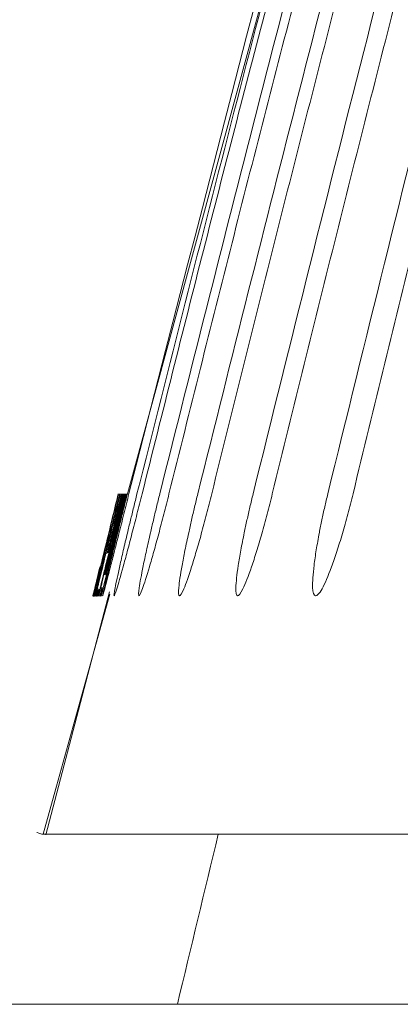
# Model space of a CAD drawing. Header units: millimetres. Extents: x 19 to 844, y 7 to 552.
# Tile 129 of 177: x 402.689 to 403.585, y 340.424 to 342.738. Entities that reach past the tile are written whole.
import ezdxf

# ---------------------------------------------------------------- set-up
doc = ezdxf.new("R2010")
doc.units = ezdxf.units.MM
doc.linetypes.add('PHANTOM', pattern=[12.7, 6.35, -1.27, 1.27, -1.27, 1.27, -1.27])
doc.styles.add('SLDTEXTSTYLE0', font='TXT', dxfattribs={"width": 0.75})
doc.dimstyles.new('SLDDIMSTYLE1', dxfattribs={"dimtxt": 3.5, "dimasz": 3.302, "dimexe": 0, "dimexo": 0.0625, "dimgap": 0.875, "dimtad": 0, "dimtih": 1, "dimtoh": 1, "dimdec": 1, "dimlfac": 2.5, "dimrnd": 1e-09, "dimzin": 12, "dimdsep": 46, "dimtxsty": 'SLDTEXTSTYLE0', "dimsah": 1, "dimcen": 0.09, "dimadec": 0, "dimazin": 3, "dimtfac": 1, "dimtdec": 1, "dimtofl": 0, "dimtmove": 0, "dimatfit": 3, "dimfxl": 0, "dimfrac": 2, "dimtolj": 1, "dimtzin": 12, "dimarcsym": 0})

# ---------------------------------------------------------------- blocks, each defined once
blk = doc.blocks.new('_D_12')
at = {"color": 7, "linetype": 'Continuous', "lineweight": 0}
for p, q in [((400.8059, 327.9185), (400.8059, 396.062)), ((427.2859, 378.8186), (427.2859, 396.062)), ((400.8059, 392.887), (409.5202, 392.887)), ((427.2859, 392.887), (418.5716, 392.887))]:
    blk.add_line(p, q, dxfattribs=at)
for points in [[(400.8059, 392.887), (404.1079, 392.379), (404.1079, 393.395)], [(427.2859, 392.887), (423.9839, 393.395), (423.9839, 392.379)]]:
    blk.add_solid(points, dxfattribs=at)
at = {"color": 7, "linetype": 'Continuous', "lineweight": 0, "insert": (409.5202, 394.6206), "char_height": 3.5, "attachment_point": 1, "style": 'SLDTEXTSTYLE0'}
blk.add_mtext('66.2', dxfattribs=at)

msp = doc.modelspace()

# ---------------------------------------------------------------- linework, layer by layer
at = {"color": 7, "linetype": 'Continuous', "lineweight": 15}
for p, q in [((402.9423, 341.6236), (403.7752, 344.6746)), ((402.9288, 341.6239), (402.9123, 341.5567)), ((402.9293, 341.6239), (402.9126, 341.5555)), ((402.9003, 341.3935), (402.7506, 340.8222)), ((402.8623, 341.3876), (402.8642, 341.3957)), ((402.8677, 341.4001), (402.8638, 341.3843)), ((402.868, 341.4001), (402.8641, 341.3843)), ((402.8684, 341.4001), (402.8644, 341.3843)), ((402.8687, 341.4001), (402.8648, 341.3843)), ((402.8691, 341.4001), (402.8651, 341.3843)), ((402.8688, 341.3973), (402.8655, 341.3843)), ((402.8692, 341.3973), (402.8659, 341.3843)), ((402.8696, 341.3973), (402.8663, 341.3843)), ((402.8705, 341.3973), (402.8672, 341.3843)), ((402.8709, 341.3973), (402.8677, 341.3843)), ((402.8721, 341.4001), (402.8681, 341.3843)), ((402.8719, 341.3973), (402.8686, 341.3843)), ((402.8724, 341.3973), (402.8691, 341.3843)), ((402.8729, 341.3973), (402.8696, 341.3843)), ((402.8734, 341.3973), (402.8701, 341.3843)), ((402.8739, 341.3973), (402.8707, 341.3843)), ((402.8752, 341.4001), (402.8712, 341.3843)), ((402.8757, 341.4001), (402.8717, 341.3843)), ((402.8763, 341.4001), (402.8723, 341.3843)), ((402.8768, 341.4001), (402.8728, 341.3843)), ((402.8774, 341.4001), (402.8734, 341.3843)), ((402.8749, 341.3834), (402.8754, 341.3855)), ((402.8761, 341.3834), (402.8764, 341.3846)), ((402.8767, 341.3834), (402.8769, 341.3843)), ((402.8778, 341.3834), (402.8781, 341.3843)), ((402.879, 341.3834), (402.8793, 341.3843))]:
    msp.add_line(p, q, dxfattribs=at)
at = {"color": 8, "linetype": 'PHANTOM', "lineweight": 0}
msp.add_line((402.9011, 341.388), (402.7444, 340.8238), dxfattribs=at)
at = {"color": 7, "linetype": 'Continuous', "lineweight": 15}
for points, knots in [([(412.5747, 368.4238), (412.4348, 368.1058), (412.1558, 367.471), (411.7427, 366.5189), (411.3349, 365.5691), (410.9326, 364.6216), (410.5359, 363.6764), (410.1448, 362.7335), (409.7594, 361.7929), (409.3799, 360.8545), (409.0063, 359.9183), (408.6387, 358.9844), (408.2773, 358.0526), (407.9222, 357.1229), (407.5735, 356.1954), (407.2313, 355.27), (406.8957, 354.3467), (406.5668, 353.4255), (406.2447, 352.5063), (405.9295, 351.5891), (405.6213, 350.674), (405.3202, 349.7609), (405.0264, 348.8497), (404.7402, 347.9404), (404.4617, 347.033), (404.1912, 346.1274), (403.9288, 345.2235), (403.6747, 344.3215), (403.4292, 343.4211), (403.1918, 342.5225), (403.0405, 341.923), (402.965, 341.6238)], [0, 0, 0, 0, 0.036564, 0.072977, 0.109239, 0.145351, 0.181312, 0.217124, 0.252785, 0.288297, 0.323659, 0.358871, 0.393933, 0.428845, 0.463608, 0.498222, 0.532687, 0.567004, 0.601173, 0.635196, 0.669072, 0.702803, 0.73639, 0.769832, 0.803131, 0.836289, 0.869306, 0.902183, 0.934924, 0.967529, 1, 1, 1, 1]), ([(402.977, 341.6238), (403.0249, 341.8147), (403.1208, 342.1967), (403.269, 342.7693), (403.4204, 343.3423), (403.5753, 343.9156), (403.7336, 344.4892), (403.8952, 345.0633), (404.0601, 345.6377), (404.2282, 346.2125), (404.3995, 346.7876), (404.5739, 347.3632), (404.7514, 347.9392), (404.9319, 348.5156), (405.1154, 349.0925), (405.3018, 349.6698), (405.491, 350.2476), (405.683, 350.8258), (405.8778, 351.4046), (406.0753, 351.9838), (406.2754, 352.5635), (406.4782, 353.1437), (406.6836, 353.7245), (406.8916, 354.3057), (407.1021, 354.8875), (407.3152, 355.4698), (407.5307, 356.0526), (407.7488, 356.6359), (407.9693, 357.2198), (408.1922, 357.8043), (408.4175, 358.3893), (408.6451, 358.9748), (408.8751, 359.561), (409.1074, 360.1477), (409.3419, 360.7349), (409.5787, 361.3228), (409.8177, 361.9112), (410.0588, 362.5002), (410.302, 363.0899), (410.5474, 363.6801), (410.7948, 364.271), (411.0444, 364.8624), (411.2959, 365.4545), (411.5496, 366.0472), (411.8052, 366.6406), (412.0629, 367.2345), (412.3225, 367.8292), (412.497, 368.2255), (412.5843, 368.4238)], [0, 0, 0, 0, 0.020708, 0.041458, 0.06225, 0.083084, 0.103962, 0.124884, 0.145849, 0.166859, 0.187914, 0.209014, 0.230159, 0.251351, 0.272588, 0.293871, 0.315201, 0.336577, 0.358, 0.379469, 0.400985, 0.422549, 0.444159, 0.465817, 0.487523, 0.509276, 0.531077, 0.552926, 0.574823, 0.596768, 0.618761, 0.640802, 0.662891, 0.685029, 0.707214, 0.729448, 0.75173, 0.774059, 0.796437, 0.818863, 0.841336, 0.863858, 0.886428, 0.909046, 0.931712, 0.954426, 0.977189, 1, 1, 1, 1]), ([(412.6114, 368.4238), (412.4762, 368.1161), (412.206, 367.5012), (411.8054, 366.5779), (411.409, 365.6547), (411.017, 364.7317), (410.6294, 363.8088), (410.2463, 362.886), (409.8679, 361.9633), (409.4942, 361.0407), (409.1254, 360.1181), (408.7617, 359.1954), (408.4032, 358.2728), (408.0499, 357.3501), (407.7022, 356.4273), (407.3601, 355.5044), (407.0237, 354.5813), (406.6932, 353.6581), (406.3688, 352.7347), (406.0505, 351.8111), (405.7385, 350.8873), (405.4329, 349.9632), (405.1341, 349.0387), (404.8423, 348.1139), (404.5577, 347.1886), (404.2807, 346.2628), (404.0115, 345.3364), (403.7502, 344.4095), (403.4974, 343.4819), (403.2525, 342.5538), (403.0966, 341.9336), (403.0186, 341.6238)], [0, 0, 0, 0, 0.035383, 0.0707, 0.105953, 0.141141, 0.176264, 0.211323, 0.246317, 0.281246, 0.316111, 0.35091, 0.385643, 0.420311, 0.454913, 0.489451, 0.523923, 0.55833, 0.592673, 0.626951, 0.661167, 0.69532, 0.729411, 0.763439, 0.797407, 0.831314, 0.865163, 0.898954, 0.932689, 0.96637, 1, 1, 1, 1]), ([(403.0403, 341.6238), (403.0895, 341.8205), (403.1879, 342.2141), (403.34, 342.8036), (403.4953, 343.3926), (403.654, 343.9811), (403.8161, 344.5692), (403.9814, 345.1568), (404.1499, 345.744), (404.3215, 346.3307), (404.4962, 346.9171), (404.6739, 347.503), (404.8545, 348.0886), (405.0379, 348.6738), (405.2241, 349.2587), (405.4131, 349.8433), (405.6047, 350.4275), (405.7989, 351.0114), (405.9955, 351.595), (406.1947, 352.1783), (406.3962, 352.7613), (406.6002, 353.3441), (406.8065, 353.9266), (407.0151, 354.5089), (407.226, 355.0909), (407.4391, 355.6726), (407.6545, 356.2542), (407.872, 356.8355), (408.0916, 357.4165), (408.3134, 357.9974), (408.5372, 358.5781), (408.763, 359.1585), (408.9908, 359.7388), (409.2206, 360.3188), (409.4523, 360.8987), (409.6858, 361.4785), (409.9212, 362.058), (410.1584, 362.6374), (410.3974, 363.2167), (410.638, 363.7958), (410.8804, 364.3748), (411.1245, 364.9536), (411.3703, 365.5323), (411.6177, 366.1109), (411.8667, 366.6894), (412.1174, 367.2677), (412.3696, 367.846), (412.539, 368.2312), (412.6237, 368.4238)], [0, 0, 0, 0, 0.021349, 0.042711, 0.064087, 0.085478, 0.106884, 0.128305, 0.149743, 0.171197, 0.192667, 0.214155, 0.23566, 0.257182, 0.278722, 0.30028, 0.321856, 0.34345, 0.365062, 0.386693, 0.408341, 0.430009, 0.451695, 0.4734, 0.495124, 0.516866, 0.538628, 0.560409, 0.582209, 0.604028, 0.625866, 0.647723, 0.669599, 0.691494, 0.713409, 0.735342, 0.757294, 0.779265, 0.801254, 0.823263, 0.845289, 0.867335, 0.889399, 0.911481, 0.933583, 0.955703, 0.977842, 1, 1, 1, 1]), ([(412.6581, 368.4238), (412.5261, 368.1225), (412.2623, 367.5201), (411.8708, 366.6147), (411.4827, 365.7081), (411.0983, 364.8004), (410.7176, 363.8914), (410.3408, 362.9812), (409.9679, 362.0696), (409.5991, 361.1568), (409.2345, 360.2426), (408.8744, 359.3271), (408.5188, 358.4101), (408.168, 357.4918), (407.822, 356.5719), (407.4811, 355.6506), (407.1453, 354.7277), (406.815, 353.8033), (406.4902, 352.8772), (406.171, 351.9496), (405.8577, 351.0203), (405.5504, 350.0893), (405.2495, 349.1566), (404.9552, 348.222), (404.6679, 347.2856), (404.3878, 346.3472), (404.1152, 345.4069), (403.8505, 344.4644), (403.5941, 343.5199), (403.3455, 342.5733), (403.1872, 341.9403), (403.108, 341.6238)], [0, 0, 0, 0, 0.034641, 0.069271, 0.10389, 0.138498, 0.173095, 0.207681, 0.242255, 0.276819, 0.31137, 0.345909, 0.380436, 0.41495, 0.449452, 0.48394, 0.518416, 0.55288, 0.587332, 0.621771, 0.6562, 0.690618, 0.725025, 0.759422, 0.793809, 0.828188, 0.862559, 0.896924, 0.931285, 0.965642, 1, 1, 1, 1]), ([(403.1408, 341.6238), (403.1906, 341.8243), (403.2903, 342.2253), (403.4442, 342.8255), (403.6013, 343.4248), (403.7619, 344.023), (403.9257, 344.6203), (404.0927, 345.2166), (404.2629, 345.812), (404.4361, 346.4064), (404.6123, 346.9999), (404.7913, 347.5925), (404.9732, 348.1843), (405.1579, 348.7751), (405.3452, 349.3651), (405.535, 349.9543), (405.7274, 350.5426), (405.9222, 351.1301), (406.1194, 351.7169), (406.3189, 352.3028), (406.5206, 352.888), (406.7245, 353.4724), (406.9307, 354.056), (407.1389, 354.6389), (407.3493, 355.2211), (407.5617, 355.8025), (407.7761, 356.3832), (407.9925, 356.9632), (408.2108, 357.5425), (408.431, 358.121), (408.653, 358.6989), (408.8768, 359.2761), (409.1025, 359.8526), (409.3298, 360.4284), (409.5588, 361.0036), (409.7895, 361.5781), (410.0217, 362.152), (410.2556, 362.7252), (410.4909, 363.2979), (410.7278, 363.8698), (410.9661, 364.4412), (411.2058, 365.012), (411.447, 365.5821), (411.6895, 366.1517), (411.9335, 366.7206), (412.1788, 367.2889), (412.4253, 367.8568), (412.5908, 368.2348), (412.6736, 368.4238)], [0, 0, 0, 0, 0.021763, 0.043521, 0.065275, 0.087025, 0.108772, 0.130517, 0.152259, 0.174, 0.195739, 0.217477, 0.239215, 0.260951, 0.282687, 0.304422, 0.326157, 0.347892, 0.369627, 0.391361, 0.413095, 0.43483, 0.456565, 0.4783, 0.500035, 0.52177, 0.543507, 0.565243, 0.58698, 0.608717, 0.630455, 0.652193, 0.673932, 0.695671, 0.71741, 0.739149, 0.760888, 0.782627, 0.804365, 0.826104, 0.847842, 0.869579, 0.891317, 0.913054, 0.934791, 0.956527, 0.978264, 1, 1, 1, 1]), ([(412.7169, 368.4238), (412.5728, 368.0926), (412.2847, 367.4297), (411.8574, 366.4329), (411.4337, 365.4335), (411.014, 364.4315), (410.5984, 363.4268), (410.1871, 362.4193), (409.7801, 361.4091), (409.3779, 360.3962), (408.9806, 359.3803), (408.5884, 358.3616), (408.2016, 357.3399), (407.8204, 356.3153), (407.445, 355.2876), (407.0758, 354.2568), (406.7128, 353.2229), (406.3565, 352.1858), (406.007, 351.1455), (405.6646, 350.1019), (405.3298, 349.0549), (405.003, 348.0045), (404.6847, 346.9505), (404.3753, 345.8928), (404.0752, 344.8315), (403.7852, 343.7662), (403.5047, 342.6972), (403.327, 341.9817), (403.2382, 341.6238)], [0, 0, 0, 0, 0.038077, 0.076185, 0.114325, 0.152496, 0.190699, 0.228934, 0.2672, 0.305496, 0.343822, 0.382178, 0.420563, 0.458977, 0.497419, 0.535891, 0.574391, 0.612922, 0.651482, 0.690073, 0.728694, 0.767348, 0.806033, 0.844751, 0.883505, 0.922296, 0.961127, 1, 1, 1, 1]), ([(403.2835, 341.6238), (403.3335, 341.8269), (403.4334, 342.2328), (403.5879, 342.8404), (403.7455, 343.4466), (403.9065, 344.0515), (404.0707, 344.655), (404.2381, 345.2573), (404.4086, 345.8582), (404.582, 346.4578), (404.7584, 347.0562), (404.9376, 347.6533), (405.1195, 348.2492), (405.304, 348.8439), (405.4912, 349.4374), (405.6808, 350.0297), (405.8728, 350.6208), (406.0672, 351.2108), (406.2637, 351.7996), (406.4625, 352.3874), (406.6634, 352.974), (406.8663, 353.5595), (407.0714, 354.1439), (407.2784, 354.7273), (407.4874, 355.3095), (407.6983, 355.8907), (407.911, 356.4708), (408.1256, 357.0499), (408.342, 357.628), (408.5601, 358.205), (408.7799, 358.781), (409.0013, 359.3559), (409.2244, 359.9299), (409.449, 360.5029), (409.6751, 361.0748), (409.9027, 361.6458), (410.1317, 362.2158), (410.3621, 362.7849), (410.5939, 363.353), (410.827, 363.9201), (411.0613, 364.4863), (411.297, 365.0516), (411.5338, 365.6159), (411.7719, 366.1793), (412.0112, 366.7418), (412.2517, 367.3034), (412.4932, 367.8641), (412.6552, 368.2373), (412.7362, 368.4238)], [0, 0, 0, 0, 0.02205, 0.044082, 0.066098, 0.088098, 0.110082, 0.132051, 0.154005, 0.175944, 0.19787, 0.219782, 0.24168, 0.263565, 0.285436, 0.307295, 0.32914, 0.350972, 0.372792, 0.394598, 0.416391, 0.438172, 0.459941, 0.481696, 0.503439, 0.52517, 0.546888, 0.568594, 0.590287, 0.611968, 0.633636, 0.655292, 0.676935, 0.698565, 0.720182, 0.741787, 0.763378, 0.784956, 0.806521, 0.828072, 0.84961, 0.871134, 0.892646, 0.914143, 0.935628, 0.957098, 0.978556, 1, 1, 1, 1]), ([(412.7901, 368.4238), (412.6491, 368.0959), (412.3668, 367.4394), (411.9481, 366.4517), (411.5324, 365.4608), (411.1203, 364.4663), (410.7119, 363.4685), (410.3072, 362.4671), (409.9065, 361.4622), (409.51, 360.4537), (409.118, 359.4415), (408.7307, 358.4257), (408.3484, 357.4061), (407.9713, 356.3827), (407.5997, 355.3555), (407.2338, 354.3244), (406.8739, 353.2894), (406.5202, 352.2504), (406.173, 351.2073), (405.8326, 350.1601), (405.4995, 349.1088), (405.1742, 348.0531), (404.857, 346.9931), (404.5486, 345.9286), (404.2494, 344.8595), (403.96, 343.7856), (403.68, 342.7072), (403.5028, 341.9852), (403.414, 341.6238)], [0, 0, 0, 0, 0.037676, 0.075415, 0.113219, 0.151087, 0.189019, 0.227014, 0.265074, 0.303196, 0.34138, 0.379626, 0.417933, 0.4563, 0.494729, 0.533218, 0.571769, 0.61038, 0.649053, 0.687789, 0.726587, 0.765447, 0.804371, 0.84336, 0.882414, 0.921538, 0.960732, 1, 1, 1, 1]), ([(403.4734, 341.6238), (403.5232, 341.8287), (403.6228, 342.2381), (403.7767, 342.8507), (403.9337, 343.4618), (404.0941, 344.0713), (404.2577, 344.6792), (404.4244, 345.2855), (404.5941, 345.8903), (404.7667, 346.4935), (404.9422, 347.0953), (405.1204, 347.6955), (405.3013, 348.2943), (405.4847, 348.8917), (405.6707, 349.4876), (405.859, 350.0821), (406.0497, 350.6751), (406.2426, 351.2668), (406.4376, 351.8572), (406.6347, 352.4461), (406.8339, 353.0337), (407.035, 353.62), (407.2381, 354.205), (407.4431, 354.7886), (407.6499, 355.371), (407.8585, 355.952), (408.0689, 356.5317), (408.2809, 357.1102), (408.4947, 357.6874), (408.71, 358.2633), (408.9269, 358.838), (409.1454, 359.4114), (409.3653, 359.9836), (409.5866, 360.5546), (409.8093, 361.1243), (410.0334, 361.6928), (410.2588, 362.2602), (410.4854, 362.8263), (410.7133, 363.3913), (410.9423, 363.955), (411.1725, 364.5176), (411.4038, 365.0791), (411.6362, 365.6394), (411.8696, 366.1985), (412.1041, 366.7565), (412.3397, 367.3134), (412.5761, 367.8691), (412.7347, 368.239), (412.8139, 368.4238)], [0, 0, 0, 0, 0.022257, 0.044488, 0.066693, 0.088873, 0.111028, 0.133158, 0.155265, 0.177348, 0.199409, 0.221446, 0.24346, 0.265452, 0.287421, 0.309369, 0.331293, 0.353196, 0.375077, 0.396935, 0.418771, 0.440586, 0.462378, 0.484149, 0.505898, 0.527625, 0.54933, 0.571013, 0.592675, 0.614315, 0.635933, 0.657529, 0.679102, 0.700654, 0.722184, 0.743691, 0.765175, 0.786637, 0.808077, 0.829493, 0.850886, 0.872257, 0.893605, 0.91493, 0.936232, 0.957511, 0.978767, 1, 1, 1, 1]), ([(404.5271, 347.242), (404.3864, 346.7984), (403.7979, 344.9437), (403.3141, 343.0585), (402.9461, 341.6243)], [0, 0, 0, 0, 0.2392275, 1, 1, 1, 1]), ([(402.9207, 341.6238), (402.916, 341.6042), (402.9071, 341.5674), (402.8928, 341.5076), (402.8804, 341.4577), (402.8717, 341.4209), (402.8646, 341.3917), (402.8634, 341.3872), (402.8627, 341.3843)], [0, 0, 0, 0, 0.158594, 0.296789, 0.511101, 0.641672, 0.767799, 1, 1, 1, 1]), ([(402.921, 341.6238), (402.9162, 341.6042), (402.9074, 341.5674), (402.8931, 341.5076), (402.8806, 341.4577), (402.8719, 341.4209), (402.8648, 341.3917), (402.8637, 341.3872), (402.8629, 341.3843)], [0, 0, 0, 0, 0.1586055, 0.2968056, 0.511115, 0.6416849, 0.7678105, 1, 1, 1, 1]), ([(402.9213, 341.6238), (402.9165, 341.6042), (402.9077, 341.5674), (402.8934, 341.5076), (402.8809, 341.4577), (402.8722, 341.4209), (402.8651, 341.3917), (402.8639, 341.3872), (402.8632, 341.3843)], [0, 0, 0, 0, 0.158617, 0.296822, 0.51113, 0.641699, 0.767822, 1, 1, 1, 1]), ([(402.9216, 341.6238), (402.9168, 341.6042), (402.908, 341.5674), (402.8937, 341.5076), (402.8812, 341.4577), (402.8724, 341.4209), (402.8654, 341.3917), (402.8642, 341.3872), (402.8635, 341.3843)], [0, 0, 0, 0, 0.158628, 0.296838, 0.511145, 0.641713, 0.767834, 1, 1, 1, 1]), ([(402.9016, 341.5314), (402.8993, 341.5219), (402.8947, 341.503), (402.8884, 341.4771), (402.8818, 341.4499), (402.8754, 341.4234), (402.8682, 341.3939), (402.8643, 341.3775), (402.8686, 341.3954), (402.8794, 341.4397), (402.8911, 341.488), (402.9014, 341.5302), (402.9125, 341.576), (402.9203, 341.6079), (402.9242, 341.6238)], [0, 0, 0, 0, 0.048219, 0.095796, 0.143552, 0.214294, 0.284682, 0.423471, 0.56321, 0.706474, 0.779129, 0.852222, 0.926115, 1, 1, 1, 1]), ([(402.902, 341.5314), (402.8997, 341.5219), (402.8951, 341.503), (402.8888, 341.4771), (402.8822, 341.4499), (402.8758, 341.4234), (402.8687, 341.3939), (402.8647, 341.3775), (402.8691, 341.3954), (402.8798, 341.4397), (402.8915, 341.488), (402.9018, 341.5302), (402.913, 341.576), (402.9208, 341.6079), (402.9247, 341.6238)], [0, 0, 0, 0, 0.04822, 0.095797, 0.143553, 0.214293, 0.284681, 0.423463, 0.563196, 0.706461, 0.779118, 0.852214, 0.92611, 1, 1, 1, 1]), ([(402.9034, 341.5314), (402.9011, 341.5219), (402.8965, 341.503), (402.8902, 341.4771), (402.8836, 341.4499), (402.8771, 341.4234), (402.87, 341.3939), (402.866, 341.3775), (402.8704, 341.3954), (402.8811, 341.4397), (402.8929, 341.488), (402.9032, 341.5302), (402.9144, 341.576), (402.9222, 341.6079), (402.9261, 341.6238)], [0, 0, 0, 0, 0.048221, 0.095799, 0.143556, 0.214293, 0.284677, 0.423438, 0.563153, 0.70642, 0.779084, 0.852189, 0.926097, 1, 1, 1, 1]), ([(402.9328, 341.6238), (402.9302, 341.6132), (402.925, 341.5922), (402.9173, 341.5612), (402.9088, 341.5265), (402.8997, 341.4893), (402.8908, 341.4533), (402.8834, 341.4231), (402.8801, 341.4094), (402.8784, 341.4025)], [0, 0, 0, 0, 0.113371, 0.22607, 0.339979, 0.506965, 0.672721, 0.836769, 1, 1, 1, 1]), ([(402.9423, 341.6236), (402.9397, 341.613), (402.9344, 341.5921), (402.9267, 341.5611), (402.9182, 341.5264), (402.9091, 341.4894), (402.8974, 341.4416), (402.8868, 341.3972), (402.8826, 341.3776), (402.8878, 341.3953), (402.8993, 341.4394), (402.9117, 341.4879), (402.9225, 341.5302), (402.9341, 341.5763), (402.9421, 341.6083), (402.9461, 341.6243)], [0, 0, 0, 0, 0.042604, 0.084927, 0.127681, 0.190279, 0.252501, 0.374783, 0.495571, 0.617384, 0.742614, 0.806245, 0.870396, 0.935233, 1, 1, 1, 1]), ([(402.9353, 341.6239), (402.9305, 341.6042), (402.923, 341.5737), (402.9084, 341.5157), (402.8968, 341.4676), (402.8903, 341.441), (402.8885, 341.4336)], [0, 0, 0, 0, 0.269378, 0.416611, 0.836383, 1, 1, 1, 1]), ([(402.936, 341.6239), (402.9311, 341.6042), (402.9236, 341.5737), (402.909, 341.5157), (402.8974, 341.4676), (402.8909, 341.441), (402.889, 341.4335)], [0, 0, 0, 0, 0.269169, 0.416293, 0.835761, 1, 1, 1, 1]), ([(402.9366, 341.6239), (402.9317, 341.6042), (402.9242, 341.5737), (402.9097, 341.5157), (402.898, 341.4676), (402.8915, 341.441), (402.8896, 341.4335)], [0, 0, 0, 0, 0.2691174, 0.416218, 0.8356274, 1, 1, 1, 1]), ([(402.9372, 341.6239), (402.9324, 341.6042), (402.9249, 341.5737), (402.9103, 341.5157), (402.8986, 341.4676), (402.8921, 341.441), (402.8903, 341.4335)], [0, 0, 0, 0, 0.269225, 0.416387, 0.835983, 1, 1, 1, 1]), ([(402.9385, 341.6238), (402.9336, 341.6041), (402.9261, 341.5736), (402.9115, 341.5156), (402.8998, 341.4676), (402.8933, 341.4411), (402.8915, 341.4338)], [0, 0, 0, 0, 0.2697847, 0.4175963, 0.8382597, 1, 1, 1, 1]), ([(402.9391, 341.6238), (402.9343, 341.6041), (402.9267, 341.5736), (402.9121, 341.5156), (402.9005, 341.4678), (402.894, 341.4414), (402.8922, 341.4341)], [0, 0, 0, 0, 0.270379, 0.41852, 0.840128, 1, 1, 1, 1]), ([(402.9398, 341.6238), (402.935, 341.6046), (402.9276, 341.5749), (402.9133, 341.518), (402.902, 341.4714), (402.8955, 341.4453), (402.8939, 341.4385)], [0, 0, 0, 0, 0.27299, 0.420711, 0.849156, 1, 1, 1, 1]), ([(402.8943, 341.4832), (402.8971, 341.4946), (402.9033, 341.5194), (402.9151, 341.5684), (402.9239, 341.6045), (402.9286, 341.6238)], [0, 0, 0, 0, 0.284864, 0.618068, 1, 1, 1, 1]), ([(402.9404, 341.6238), (402.9356, 341.6046), (402.9283, 341.5749), (402.9139, 341.518), (402.9026, 341.4716), (402.8962, 341.4457), (402.8946, 341.4391)], [0, 0, 0, 0, 0.274194, 0.422566, 0.852922, 1, 1, 1, 1]), ([(402.8958, 341.4847), (402.8985, 341.4956), (402.9045, 341.52), (402.9163, 341.5685), (402.9251, 341.6045), (402.9297, 341.6238)], [0, 0, 0, 0, 0.276019, 0.613348, 1, 1, 1, 1]), ([(402.8965, 341.4854), (402.8992, 341.4961), (402.9052, 341.5202), (402.9169, 341.5685), (402.9256, 341.6045), (402.9303, 341.6238)], [0, 0, 0, 0, 0.2720178, 0.6112128, 1, 1, 1, 1]), ([(402.8979, 341.4865), (402.9005, 341.4969), (402.9064, 341.5206), (402.918, 341.5685), (402.9268, 341.6045), (402.9315, 341.6238)], [0, 0, 0, 0, 0.264959, 0.607446, 1, 1, 1, 1]), ([(402.898, 341.4717), (402.9031, 341.493), (402.9103, 341.5225), (402.9236, 341.5755), (402.9308, 341.6047), (402.9355, 341.6238)], [0, 0, 0, 0, 0.469113, 0.652079, 1, 1, 1, 1]), ([(402.8986, 341.487), (402.9012, 341.4972), (402.9071, 341.5208), (402.9186, 341.5685), (402.9274, 341.6045), (402.9321, 341.6238)], [0, 0, 0, 0, 0.261944, 0.605838, 1, 1, 1, 1]), ([(402.8986, 341.4717), (402.9037, 341.493), (402.9109, 341.5225), (402.9242, 341.5755), (402.9314, 341.6047), (402.9361, 341.6238)], [0, 0, 0, 0, 0.4690933, 0.6520792, 1, 1, 1, 1]), ([(402.8992, 341.4717), (402.9043, 341.493), (402.9115, 341.5225), (402.9248, 341.5755), (402.932, 341.6047), (402.9368, 341.6238)], [0, 0, 0, 0, 0.469074, 0.652081, 1, 1, 1, 1]), ([(402.8998, 341.4717), (402.9049, 341.493), (402.9121, 341.5225), (402.9255, 341.5755), (402.9327, 341.6047), (402.9374, 341.6238)], [0, 0, 0, 0, 0.469055, 0.652084, 1, 1, 1, 1]), ([(402.9004, 341.4717), (402.9056, 341.493), (402.9127, 341.5225), (402.9261, 341.5755), (402.9333, 341.6047), (402.938, 341.6238)], [0, 0, 0, 0, 0.4690355, 0.6520886, 1, 1, 1, 1]), ([(402.9251, 341.6238), (402.9173, 341.5921), (402.9088, 341.5573), (402.9016, 341.5274), (402.901, 341.5249)], [0, 0, 0, 0, 0.914108, 1, 1, 1, 1]), ([(402.901, 341.4717), (402.9062, 341.493), (402.9134, 341.5225), (402.9267, 341.5755), (402.9339, 341.6047), (402.9387, 341.6238)], [0, 0, 0, 0, 0.469206, 0.652201, 1, 1, 1, 1]), ([(402.9012, 341.4677), (402.9064, 341.4891), (402.9138, 341.5192), (402.9276, 341.5738), (402.9351, 341.6041), (402.94, 341.6238)], [0, 0, 0, 0, 0.465367, 0.652685, 1, 1, 1, 1]), ([(402.9016, 341.4717), (402.9068, 341.493), (402.914, 341.5225), (402.9274, 341.5755), (402.9346, 341.6047), (402.9393, 341.6238)], [0, 0, 0, 0, 0.469189, 0.652209, 1, 1, 1, 1]), ([(402.9018, 341.4677), (402.907, 341.4891), (402.9144, 341.5192), (402.9282, 341.5738), (402.9357, 341.6041), (402.9406, 341.6238)], [0, 0, 0, 0, 0.465343, 0.652687, 1, 1, 1, 1]), ([(402.9379, 341.6239), (402.933, 341.6043), (402.9256, 341.574), (402.9145, 341.5301), (402.9094, 341.5092), (402.9065, 341.4971)], [0, 0, 0, 0, 0.434657, 0.672251, 1, 1, 1, 1]), ([(402.9347, 341.6239), (402.9299, 341.6044), (402.9224, 341.5741), (402.9127, 341.5355), (402.9088, 341.5191), (402.907, 341.5117)], [0, 0, 0, 0, 0.497843, 0.769939, 1, 1, 1, 1]), ([(402.965, 341.6238), (402.9624, 341.6133), (402.9572, 341.5924), (402.9496, 341.5614), (402.9413, 341.5268), (402.9325, 341.4897), (402.9216, 341.4419), (402.9121, 341.3974), (402.9095, 341.3776), (402.9162, 341.3951), (402.9289, 341.4393), (402.942, 341.4877), (402.9531, 341.5299), (402.9649, 341.5759), (402.973, 341.6078), (402.977, 341.6238)], [0, 0, 0, 0, 0.0425245, 0.0847866, 0.1274921, 0.1899949, 0.251985, 0.373792, 0.4945705, 0.6167588, 0.7425845, 0.8064039, 0.8705338, 0.9352769, 1, 1, 1, 1]), ([(402.9126, 341.5555), (402.9134, 341.5591), (402.9187, 341.5808), (402.9244, 341.6042), (402.9292, 341.6238)], [0, 0, 0, 0, 0.164253, 1, 1, 1, 1]), ([(402.914, 341.5541), (402.9149, 341.5582), (402.9203, 341.5803), (402.9262, 341.6042), (402.9309, 341.6238)], [0, 0, 0, 0, 0.1817409, 1, 1, 1, 1]), ([(402.9157, 341.5516), (402.9169, 341.5564), (402.9225, 341.5794), (402.9286, 341.6042), (402.9334, 341.6238)], [0, 0, 0, 0, 0.2121407, 1, 1, 1, 1]), ([(402.9162, 341.5511), (402.9175, 341.5562), (402.9231, 341.5793), (402.9292, 341.6042), (402.934, 341.6238)], [0, 0, 0, 0, 0.216914, 1, 1, 1, 1]), ([(403.0186, 341.6238), (403.016, 341.6134), (403.0109, 341.5925), (403.0035, 341.5616), (402.9954, 341.5269), (402.9871, 341.49), (402.9769, 341.4421), (402.9687, 341.3972), (402.9682, 341.3781), (402.9767, 341.3951), (402.9908, 341.4393), (403.0046, 341.4874), (403.0161, 341.5296), (403.0282, 341.5756), (403.0363, 341.6078), (403.0403, 341.6238)], [0, 0, 0, 0, 0.0423448, 0.0844834, 0.1271216, 0.1893938, 0.2510174, 0.3722711, 0.494233, 0.6174293, 0.7421205, 0.8056533, 0.8697385, 0.9350671, 1, 1, 1, 1]), ([(403.108, 341.6238), (403.1055, 341.6134), (403.1004, 341.5926), (403.0932, 341.5618), (403.0855, 341.5272), (403.0777, 341.4903), (403.0684, 341.4424), (403.0618, 341.3974), (403.0634, 341.3781), (403.0741, 341.3949), (403.0896, 341.4391), (403.1044, 341.4874), (403.1164, 341.5296), (403.1287, 341.5756), (403.1368, 341.6078), (403.1408, 341.6238)], [0, 0, 0, 0, 0.042145, 0.084076, 0.126495, 0.188448, 0.249722, 0.370452, 0.492444, 0.616176, 0.741687, 0.80551, 0.869792, 0.935107, 1, 1, 1, 1]), ([(403.2382, 341.6238), (403.2357, 341.6134), (403.2307, 341.5927), (403.2237, 341.562), (403.2164, 341.5276), (403.2091, 341.4907), (403.201, 341.4428), (403.1961, 341.3977), (403.2002, 341.3781), (403.2133, 341.3948), (403.2306, 341.4391), (403.2463, 341.4874), (403.2588, 341.5296), (403.2715, 341.5756), (403.2795, 341.6078), (403.2835, 341.6238)], [0, 0, 0, 0, 0.041908, 0.0835934, 0.1257552, 0.1873509, 0.2482455, 0.3684511, 0.4905477, 0.6149265, 0.7413549, 0.8054794, 0.8699505, 0.9352021, 1, 1, 1, 1]), ([(403.414, 341.6238), (403.4116, 341.6135), (403.4067, 341.5929), (403.4, 341.5623), (403.3931, 341.5279), (403.3866, 341.4912), (403.3797, 341.4432), (403.3767, 341.3979), (403.3835, 341.3781), (403.3994, 341.3946), (403.4186, 341.439), (403.4354, 341.4875), (403.4485, 341.5297), (403.4614, 341.5757), (403.4694, 341.6078), (403.4734, 341.6238)], [0, 0, 0, 0, 0.04163, 0.083028, 0.124891, 0.186093, 0.246584, 0.36629, 0.488584, 0.613736, 0.741179, 0.805608, 0.870248, 0.93537, 1, 1, 1, 1]), ([(402.8727, 341.4255), (402.8749, 341.4347), (402.8809, 341.46), (402.8899, 341.4961), (402.8964, 341.5232), (402.897, 341.5255)], [0, 0, 0, 0, 0.3408233, 0.943642, 1, 1, 1, 1]), ([(402.8786, 341.4001), (402.8766, 341.3922), (402.8726, 341.3766), (402.8769, 341.3936), (402.884, 341.4226), (402.8908, 341.4507), (402.8971, 341.4761), (402.9, 341.4878)], [0, 0, 0, 0, 0.284611, 0.565766, 0.714085, 0.867462, 1, 1, 1, 1]), ([(402.8791, 341.4001), (402.8771, 341.3922), (402.8732, 341.3766), (402.8775, 341.3936), (402.8846, 341.4226), (402.8914, 341.4508), (402.8977, 341.4763), (402.9007, 341.4881)], [0, 0, 0, 0, 0.284277, 0.565095, 0.713239, 0.866439, 1, 1, 1, 1]), ([(402.8758, 341.4251), (402.8779, 341.4339), (402.8812, 341.4474), (402.886, 341.4671), (402.8877, 341.4741)], [0, 0, 0, 0, 0.649323, 1, 1, 1, 1]), ([(402.8762, 341.4248), (402.8783, 341.4337), (402.8816, 341.4476), (402.8866, 341.4679), (402.8884, 341.4752)], [0, 0, 0, 0, 0.6388661, 1, 1, 1, 1]), ([(402.8766, 341.4248), (402.8788, 341.4337), (402.8821, 341.4479), (402.8872, 341.4686), (402.8892, 341.4763)], [0, 0, 0, 0, 0.626516, 1, 1, 1, 1]), ([(402.8771, 341.425), (402.8792, 341.4338), (402.8827, 341.4483), (402.8879, 341.4693), (402.8899, 341.4774)], [0, 0, 0, 0, 0.614041, 1, 1, 1, 1]), ([(402.9052, 341.4824), (402.9029, 341.4728), (402.894, 341.4373), (402.8865, 341.4067), (402.8816, 341.3869), (402.8804, 341.3819), (402.8814, 341.3859), (402.886, 341.4046), (402.8942, 341.4374), (402.9026, 341.4711), (402.9049, 341.4805)], [0, 0, 0, 0, 0.076505, 0.286315, 0.390394, 0.494161, 0.598605, 0.703512, 0.917698, 1, 1, 1, 1]), ([(402.8645, 341.3973), (402.8637, 341.394), (402.8617, 341.3856), (402.8608, 341.3821), (402.8618, 341.386), (402.8661, 341.4041), (402.8732, 341.4336), (402.878, 341.4533)], [0, 0, 0, 0, 0.108276, 0.284059, 0.46094, 0.638374, 1, 1, 1, 1]), ([(402.8645, 341.3973), (402.8637, 341.394), (402.8617, 341.3856), (402.8609, 341.3821), (402.8618, 341.386), (402.8662, 341.4041), (402.8733, 341.4336), (402.878, 341.4533)], [0, 0, 0, 0, 0.108273, 0.284051, 0.460927, 0.638362, 1, 1, 1, 1]), ([(402.8623, 341.3875), (402.8623, 341.3875), (402.8627, 341.3889), (402.8666, 341.4054), (402.8735, 341.4341), (402.8782, 341.4533)], [0, 0, 0, 0, 0.0089789, 0.335163, 1, 1, 1, 1]), ([(402.8645, 341.3973), (402.8637, 341.394), (402.8617, 341.3855), (402.8609, 341.3824), (402.8614, 341.3846), (402.8634, 341.3927), (402.8641, 341.3957)], [0, 0, 0, 0, 0.190882, 0.500772, 0.812598, 1, 1, 1, 1]), ([(402.8646, 341.3973), (402.8638, 341.3941), (402.8618, 341.3857), (402.8609, 341.3818), (402.8616, 341.3849), (402.8619, 341.3862)], [0, 0, 0, 0, 0.269434, 0.706849, 1, 1, 1, 1]), ([(402.8647, 341.3973), (402.8639, 341.3941), (402.8619, 341.3857), (402.861, 341.3818), (402.8617, 341.385), (402.862, 341.3862)], [0, 0, 0, 0, 0.2684554, 0.7042824, 1, 1, 1, 1]), ([(402.8648, 341.3973), (402.864, 341.394), (402.8619, 341.3855), (402.8612, 341.3824), (402.8617, 341.3846), (402.8637, 341.3927), (402.8644, 341.3957)], [0, 0, 0, 0, 0.190882, 0.500772, 0.812598, 1, 1, 1, 1]), ([(402.8649, 341.3973), (402.8641, 341.3941), (402.8621, 341.3857), (402.8612, 341.3818), (402.8619, 341.385), (402.8622, 341.3862)], [0, 0, 0, 0, 0.268913, 0.705482, 1, 1, 1, 1]), ([(402.865, 341.3972), (402.8643, 341.3941), (402.8623, 341.3857), (402.8613, 341.3818), (402.8621, 341.385), (402.8624, 341.3862)], [0, 0, 0, 0, 0.267873, 0.702754, 1, 1, 1, 1]), ([(402.8652, 341.3972), (402.8644, 341.394), (402.8624, 341.3855), (402.8616, 341.3824), (402.8622, 341.3846), (402.8641, 341.3927), (402.8648, 341.3957)], [0, 0, 0, 0, 0.190883, 0.500772, 0.812598, 1, 1, 1, 1]), ([(402.8654, 341.3972), (402.8646, 341.394), (402.8626, 341.3855), (402.8618, 341.3824), (402.8624, 341.3846), (402.8643, 341.3927), (402.865, 341.3957)], [0, 0, 0, 0, 0.190883, 0.500771, 0.812598, 1, 1, 1, 1]), ([(402.8656, 341.3972), (402.8648, 341.394), (402.8628, 341.3855), (402.862, 341.3824), (402.8626, 341.3846), (402.8645, 341.3927), (402.8652, 341.3957)], [0, 0, 0, 0, 0.190883, 0.500771, 0.812598, 1, 1, 1, 1]), ([(402.8658, 341.3972), (402.865, 341.394), (402.863, 341.3855), (402.8622, 341.3824), (402.8628, 341.3846), (402.8647, 341.3927), (402.8655, 341.3957)], [0, 0, 0, 0, 0.1908835, 0.5007712, 0.8125986, 1, 1, 1, 1]), ([(402.8625, 341.3874), (402.8625, 341.3875), (402.8627, 341.3883), (402.8637, 341.3921), (402.8645, 341.3957)], [0, 0, 0, 0, 0.053056, 1, 1, 1, 1]), ([(402.866, 341.3972), (402.8653, 341.394), (402.8632, 341.3855), (402.8625, 341.3824), (402.863, 341.3846), (402.865, 341.3927), (402.8657, 341.3957)], [0, 0, 0, 0, 0.190884, 0.500771, 0.812599, 1, 1, 1, 1]), ([(402.8627, 341.3874), (402.8627, 341.3875), (402.8629, 341.3883), (402.8638, 341.3921), (402.8647, 341.3957)], [0, 0, 0, 0, 0.059933, 1, 1, 1, 1]), ([(402.8663, 341.3972), (402.8655, 341.394), (402.8635, 341.3855), (402.8627, 341.3824), (402.8633, 341.3846), (402.8652, 341.3927), (402.866, 341.3957)], [0, 0, 0, 0, 0.190884, 0.500771, 0.812599, 1, 1, 1, 1]), ([(402.8666, 341.3972), (402.8658, 341.394), (402.8638, 341.3855), (402.863, 341.3824), (402.8636, 341.3846), (402.8655, 341.3927), (402.8662, 341.3957)], [0, 0, 0, 0, 0.190885, 0.500771, 0.8126, 1, 1, 1, 1]), ([(402.8669, 341.3972), (402.8661, 341.394), (402.8641, 341.3855), (402.8633, 341.3824), (402.8639, 341.3846), (402.8658, 341.3927), (402.8665, 341.3957)], [0, 0, 0, 0, 0.190885, 0.50077, 0.8126, 1, 1, 1, 1]), ([(402.8672, 341.3972), (402.8664, 341.394), (402.8644, 341.3855), (402.8636, 341.3824), (402.8642, 341.3846), (402.8661, 341.3927), (402.8669, 341.3957)], [0, 0, 0, 0, 0.190886, 0.50077, 0.8126, 1, 1, 1, 1]), ([(402.8675, 341.3972), (402.8668, 341.394), (402.8647, 341.3855), (402.864, 341.3824), (402.8645, 341.3846), (402.8665, 341.3927), (402.8672, 341.3957)], [0, 0, 0, 0, 0.190886, 0.50077, 0.812601, 1, 1, 1, 1]), ([(402.8679, 341.3972), (402.8671, 341.394), (402.8651, 341.3855), (402.8643, 341.3824), (402.8649, 341.3846), (402.8668, 341.3927), (402.8675, 341.3957)], [0, 0, 0, 0, 0.190887, 0.500769, 0.812601, 1, 1, 1, 1]), ([(402.8683, 341.3972), (402.8675, 341.394), (402.8654, 341.3855), (402.8647, 341.3824), (402.8652, 341.3846), (402.8672, 341.3927), (402.8679, 341.3957)], [0, 0, 0, 0, 0.190888, 0.500769, 0.812602, 1, 1, 1, 1]), ([(402.8686, 341.3972), (402.8679, 341.394), (402.8658, 341.3855), (402.8651, 341.3824), (402.8656, 341.3846), (402.8676, 341.3927), (402.8683, 341.3957)], [0, 0, 0, 0, 0.190888, 0.500769, 0.812602, 1, 1, 1, 1]), ([(402.869, 341.3972), (402.8683, 341.394), (402.8662, 341.3855), (402.8655, 341.3824), (402.866, 341.3846), (402.868, 341.3927), (402.8687, 341.3957)], [0, 0, 0, 0, 0.190889, 0.500768, 0.812603, 1, 1, 1, 1]), ([(402.8695, 341.3972), (402.8687, 341.394), (402.8666, 341.3855), (402.8659, 341.3823), (402.8664, 341.3846), (402.8684, 341.3927), (402.8691, 341.3957)], [0, 0, 0, 0, 0.19089, 0.500768, 0.812604, 1, 1, 1, 1]), ([(402.8699, 341.3972), (402.8691, 341.394), (402.8671, 341.3855), (402.8663, 341.3823), (402.8669, 341.3846), (402.8688, 341.3927), (402.8695, 341.3957)], [0, 0, 0, 0, 0.190891, 0.500768, 0.812604, 1, 1, 1, 1]), ([(402.8703, 341.3972), (402.8696, 341.394), (402.8675, 341.3855), (402.8667, 341.3823), (402.8673, 341.3846), (402.8693, 341.3927), (402.87, 341.3957)], [0, 0, 0, 0, 0.190891, 0.500767, 0.812605, 1, 1, 1, 1]), ([(402.8708, 341.3972), (402.87, 341.394), (402.868, 341.3855), (402.8672, 341.3823), (402.8678, 341.3846), (402.8697, 341.3927), (402.8705, 341.3957)], [0, 0, 0, 0, 0.190892, 0.500767, 0.812606, 1, 1, 1, 1]), ([(402.8713, 341.3972), (402.8705, 341.394), (402.8684, 341.3855), (402.8677, 341.3823), (402.8682, 341.3846), (402.8702, 341.3927), (402.8709, 341.3957)], [0, 0, 0, 0, 0.190893, 0.500766, 0.812606, 1, 1, 1, 1]), ([(402.8717, 341.3972), (402.871, 341.394), (402.8689, 341.3855), (402.8681, 341.3823), (402.8687, 341.3846), (402.8707, 341.3927), (402.8714, 341.3957)], [0, 0, 0, 0, 0.190894, 0.500766, 0.812607, 1, 1, 1, 1]), ([(402.8722, 341.3972), (402.8715, 341.394), (402.8694, 341.3855), (402.8686, 341.3823), (402.8692, 341.3846), (402.8712, 341.3927), (402.8719, 341.3957)], [0, 0, 0, 0, 0.190895, 0.500765, 0.812608, 1, 1, 1, 1]), ([(402.8727, 341.3972), (402.872, 341.394), (402.8699, 341.3855), (402.8691, 341.3823), (402.8697, 341.3846), (402.8717, 341.3927), (402.8724, 341.3957)], [0, 0, 0, 0, 0.190896, 0.500765, 0.812609, 1, 1, 1, 1]), ([(402.8733, 341.3972), (402.8725, 341.394), (402.8704, 341.3855), (402.8697, 341.3823), (402.8702, 341.3846), (402.8722, 341.3927), (402.8729, 341.3957)], [0, 0, 0, 0, 0.190896, 0.500764, 0.812609, 1, 1, 1, 1]), ([(402.8738, 341.3972), (402.873, 341.394), (402.871, 341.3856), (402.87, 341.3817), (402.871, 341.3856), (402.8715, 341.3876)], [0, 0, 0, 0, 0.234927, 0.616262, 1, 1, 1, 1]), ([(402.8743, 341.3972), (402.8736, 341.394), (402.8715, 341.3856), (402.8706, 341.3817), (402.8715, 341.3856), (402.872, 341.3876)], [0, 0, 0, 0, 0.234928, 0.616261, 1, 1, 1, 1]), ([(402.8775, 341.3843), (402.8775, 341.3842), (402.8771, 341.3828), (402.8784, 341.3878), (402.881, 341.3982), (402.8824, 341.4034)], [0, 0, 0, 0, 0.038811, 0.51114, 1, 1, 1, 1]), ([(402.8787, 341.3843), (402.8786, 341.3842), (402.8783, 341.3828), (402.8796, 341.3878), (402.8822, 341.3982), (402.8835, 341.4034)], [0, 0, 0, 0, 0.038817, 0.511141, 1, 1, 1, 1]), ([(402.8721, 341.3857), (402.8718, 341.3847), (402.8711, 341.3818), (402.8719, 341.3848), (402.8724, 341.3868)], [0, 0, 0, 0, 0.3481209, 1, 1, 1, 1]), ([(402.8726, 341.3855), (402.8723, 341.3845), (402.8718, 341.3823), (402.8723, 341.3844), (402.8726, 341.3855)], [0, 0, 0, 0, 0.453353, 1, 1, 1, 1]), ([(402.873, 341.385), (402.8728, 341.3843), (402.8724, 341.3824), (402.8729, 341.3843), (402.8731, 341.3855)], [0, 0, 0, 0, 0.380895, 1, 1, 1, 1]), ([(402.8741, 341.3848), (402.874, 341.3842), (402.8735, 341.3825), (402.874, 341.3842), (402.8742, 341.3853)], [0, 0, 0, 0, 0.3840755, 1, 1, 1, 1]), ([(402.8747, 341.385), (402.8745, 341.3842), (402.8742, 341.3827), (402.8745, 341.384), (402.8746, 341.3846)], [0, 0, 0, 0, 0.521849, 1, 1, 1, 1]), ([(402.7444, 340.8238), (402.7424, 340.8239), (402.7385, 340.8241), (402.7317, 340.8268), (402.7272, 340.8284), (402.7317, 340.8268), (402.7385, 340.8241), (402.7424, 340.8239), (402.7444, 340.8238)], [0, 0, 0, 0, 0.127406, 0.25, 0.5, 0.75, 0.872594, 1, 1, 1, 1]), ([(411.8203, 340.8238), (411.6151, 340.8238), (411.2329, 340.8238), (410.4852, 340.8238), (409.5965, 340.8238), (408.575, 340.8238), (407.6302, 340.8238), (406.7764, 340.8238), (406.0101, 340.8238), (405.3379, 340.8238), (404.5531, 340.8238), (403.9355, 340.8238), (403.4722, 340.8238), (403.1942, 340.8238), (402.9852, 340.8238), (402.8676, 340.8238), (402.8034, 340.8238), (402.7695, 340.8238), (402.7484, 340.8238), (402.7457, 340.8238), (402.7444, 340.8238)], [0, 0, 0, 0, 0.03685, 0.068672, 0.135391, 0.200102, 0.262804, 0.324505, 0.383182, 0.441631, 0.499367, 0.615599, 0.675023, 0.736168, 0.798438, 0.863931, 0.89643, 0.929937, 0.964458, 1, 1, 1, 1]), ([(402.6487, 340.4238), (402.6491, 340.4238), (402.7554, 340.4238), (403.3637, 340.4238), (403.8673, 340.4238), (404.8386, 340.4238), (405.0504, 340.4238), (405.3934, 340.4238), (405.5119, 340.4238), (405.757, 340.4238), (405.8838, 340.4238), (406.5349, 340.4238), (407.1124, 340.4238), (408.3506, 340.4238), (409.0101, 340.4238), (410.3709, 340.4238), (411.0726, 340.4238), (411.7789, 340.4238)], [0, 0, 0, 0, 0.25, 0.25, 0.5, 0.5, 0.5625, 0.5625, 0.59375, 0.59375, 0.625, 0.625, 0.75, 0.75, 0.875, 0.875, 1, 1, 1, 1])]:
    msp.add_open_spline(points, degree=3, knots=knots, dxfattribs=at)
msp.add_open_spline([(403.0602, 340.4237), (403.092, 340.5571), (403.124, 340.6905), (403.1563, 340.8237)], degree=3, dxfattribs=at)

# ---------------------------------------------------------------- dimensions: what is measured, and where the dimension line sits
at = {"color": 7, "linetype": 'Continuous', "lineweight": 0}
dim = msp.add_linear_dim(base=(400.8059, 392.887), p1=(427.2859, 377.5486), p2=(400.8059, 326.6485), dimstyle='SLDDIMSTYLE1', dxfattribs=at)
dim.commit()
dim.dimension.update_dxf_attribs({"geometry": '_D_12', "text_midpoint": (414.0459, 392.887), "dimtype": 160})

doc.saveas('drawing.dxf')
